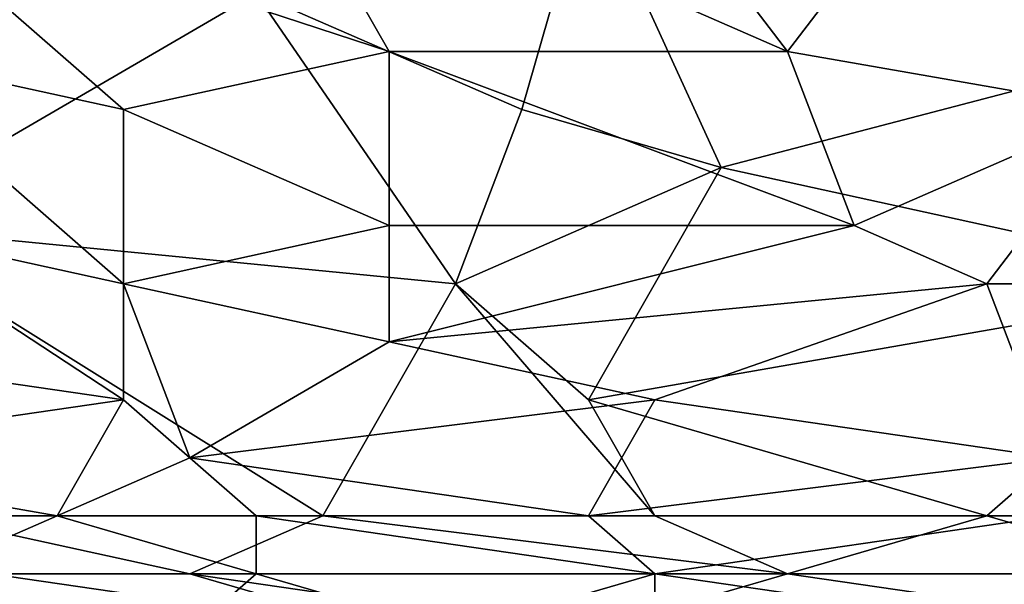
# Model space of a CAD drawing. Extents: x -161 to 11, y -10 to 160.
# Tile 67 of 256: x -0.4535 to -0.3872, y -0.3126 to -0.2746. Entities that reach past the tile are written whole.
import ezdxf

# ---------------------------------------------------------------- set-up
doc = ezdxf.new("R2010")
doc.units = 0

msp = doc.modelspace()

# ---------------------------------------------------------------- linework, layer by layer
for points in [[(-0.379472, -0.253307, 0.388663), (-0.392885, -0.265026, 0.387277), (-0.379472, -0.280651, 0.384785)], [(-0.428653, -0.276745, 0.386028), (-0.437595, -0.26112, 0.3884), (-0.464421, -0.265026, 0.388107)], [(-0.401827, -0.276745, 0.385665), (-0.410769, -0.265026, 0.387478), (-0.437595, -0.26112, 0.3884)], [(-0.401827, -0.276745, 0.385665), (-0.437595, -0.26112, 0.3884), (-0.428653, -0.276745, 0.386028)], [(-0.446537, -0.280651, 0.385598), (-0.464421, -0.265026, 0.388107), (-0.464421, -0.276745, 0.386327)], [(-0.464421, -0.265026, 0.388107), (-0.446537, -0.280651, 0.385598), (-0.428653, -0.276745, 0.386028)], [(-0.437595, -0.272838, 0.265893), (-0.464421, -0.288463, 0.265439), (-0.455479, -0.265026, 0.265949)], [(-0.437595, -0.272838, 0.265893), (-0.41524, -0.265026, 0.266034), (-0.419711, -0.280651, 0.265745)], [(-0.406298, -0.284557, 0.26564), (-0.419711, -0.280651, 0.265745), (-0.41524, -0.265026, 0.266034)], [(-0.406298, -0.284557, 0.26564), (-0.41524, -0.265026, 0.266034), (-0.361588, -0.272838, 0.265969)], [(-0.410769, -0.265026, 0.387478), (-0.401827, -0.276745, 0.385665), (-0.392885, -0.265026, 0.387277)], [(-0.392885, -0.265026, 0.387277), (-0.401827, -0.276745, 0.385665), (-0.379472, -0.280651, 0.384785)], [(-0.437595, -0.272838, 0.265893), (-0.424182, -0.29237, 0.265368), (-0.464421, -0.288463, 0.265439)], [(-0.419711, -0.280651, 0.265745), (-0.424182, -0.29237, 0.265368), (-0.437595, -0.272838, 0.265893)], [(-0.406298, -0.284557, 0.26564), (-0.361588, -0.272838, 0.265969), (-0.37053, -0.29237, 0.265388)], [(-0.464421, -0.276745, 0.386327), (-0.446537, -0.29237, 0.383712), (-0.446537, -0.280651, 0.385598)], [(-0.446537, -0.29237, 0.383712), (-0.464421, -0.276745, 0.386327), (-0.464421, -0.288463, 0.384508)], [(-0.428653, -0.288463, 0.384208), (-0.428653, -0.276745, 0.386028), (-0.446537, -0.280651, 0.385598)], [(-0.397356, -0.288463, 0.383762), (-0.401827, -0.276745, 0.385665), (-0.428653, -0.276745, 0.386028)], [(-0.428653, -0.276745, 0.386028), (-0.428653, -0.288463, 0.384208), (-0.397356, -0.288463, 0.383762)], [(-0.379472, -0.280651, 0.384785), (-0.401827, -0.276745, 0.385665), (-0.397356, -0.288463, 0.383762)], [(-0.446537, -0.280651, 0.385598), (-0.446537, -0.29237, 0.383712), (-0.428653, -0.288463, 0.384208)], [(-0.424182, -0.29237, 0.265368), (-0.419711, -0.280651, 0.265745), (-0.406298, -0.284557, 0.26564)], [(-0.388414, -0.29237, 0.383), (-0.379472, -0.280651, 0.384785), (-0.397356, -0.288463, 0.383762)], [(-0.379472, -0.280651, 0.384785), (-0.388414, -0.29237, 0.383), (-0.361588, -0.29237, 0.382473)], [(-0.424182, -0.29237, 0.265368), (-0.406298, -0.284557, 0.26564), (-0.41524, -0.300182, 0.265078)], [(-0.37053, -0.29237, 0.265388), (-0.41524, -0.300182, 0.265078), (-0.406298, -0.284557, 0.26564)], [(-0.473363, -0.296276, 0.38315), (-0.446537, -0.300182, 0.382197), (-0.464421, -0.288463, 0.384508)], [(-0.464421, -0.288463, 0.384508), (-0.446537, -0.300182, 0.382197), (-0.446537, -0.29237, 0.383712)], [(-0.433124, -0.307995, 0.264756), (-0.45995, -0.307995, 0.264731), (-0.464421, -0.288463, 0.265439)], [(-0.424182, -0.29237, 0.265368), (-0.433124, -0.307995, 0.264756), (-0.464421, -0.288463, 0.265439)], [(-0.428653, -0.296276, 0.382809), (-0.428653, -0.288463, 0.384208), (-0.446537, -0.29237, 0.383712)], [(-0.397356, -0.288463, 0.383762), (-0.428653, -0.288463, 0.384208), (-0.428653, -0.296276, 0.382809)], [(-0.388414, -0.29237, 0.383), (-0.397356, -0.288463, 0.383762), (-0.428653, -0.296276, 0.382809)], [(-0.446537, -0.29237, 0.383712), (-0.442066, -0.304088, 0.381314), (-0.428653, -0.296276, 0.382809)], [(-0.442066, -0.304088, 0.381314), (-0.446537, -0.29237, 0.383712), (-0.446537, -0.300182, 0.382197)], [(-0.433124, -0.307995, 0.264756), (-0.424182, -0.29237, 0.265368), (-0.410769, -0.307995, 0.26475)], [(-0.410769, -0.300182, 0.381774), (-0.388414, -0.29237, 0.383), (-0.428653, -0.296276, 0.382809)], [(-0.41524, -0.300182, 0.265078), (-0.410769, -0.307995, 0.26475), (-0.424182, -0.29237, 0.265368)], [(-0.41524, -0.300182, 0.265078), (-0.37053, -0.29237, 0.265388), (-0.388414, -0.307995, 0.264755)], [(-0.410769, -0.300182, 0.381774), (-0.383943, -0.304088, 0.380619), (-0.388414, -0.29237, 0.383)], [(-0.361588, -0.29237, 0.382473), (-0.388414, -0.29237, 0.383), (-0.383943, -0.304088, 0.380619)], [(-0.37053, -0.29237, 0.265388), (-0.366059, -0.307995, 0.264794), (-0.388414, -0.307995, 0.264755)], [(-0.446537, -0.300182, 0.382197), (-0.473363, -0.296276, 0.38315), (-0.473363, -0.304088, 0.381475)], [(-0.410769, -0.300182, 0.381774), (-0.428653, -0.296276, 0.382809), (-0.442066, -0.304088, 0.381314)], [(-0.473363, -0.304088, 0.381475), (-0.451008, -0.307995, 0.380384), (-0.446537, -0.300182, 0.382197)], [(-0.446537, -0.300182, 0.382197), (-0.451008, -0.307995, 0.380384), (-0.442066, -0.304088, 0.381314)], [(-0.442066, -0.304088, 0.381314), (-0.41524, -0.307995, 0.380009), (-0.410769, -0.300182, 0.381774)], [(-0.383943, -0.304088, 0.380619), (-0.410769, -0.300182, 0.381774), (-0.41524, -0.307995, 0.380009)], [(-0.388414, -0.307995, 0.264755), (-0.410769, -0.307995, 0.26475), (-0.41524, -0.300182, 0.265078)], [(-0.451008, -0.307995, 0.380384), (-0.473363, -0.304088, 0.381475), (-0.473363, -0.307995, 0.380491)], [(-0.437595, -0.307995, 0.380306), (-0.442066, -0.304088, 0.381314), (-0.451008, -0.307995, 0.380384)], [(-0.442066, -0.304088, 0.381314), (-0.437595, -0.307995, 0.380306), (-0.41524, -0.307995, 0.380009)], [(-0.383943, -0.307995, 0.379569), (-0.383943, -0.304088, 0.380619), (-0.41524, -0.307995, 0.380009)], [(-0.45995, -0.311901, 0.379226), (-0.451008, -0.307995, 0.380384), (-0.473363, -0.307995, 0.380491)], [(-0.45995, -0.311901, 0.379226), (-0.437595, -0.311901, 0.379132), (-0.451008, -0.307995, 0.380384)], [(-0.442066, -0.311901, 0.264751), (-0.45995, -0.307995, 0.264731), (-0.433124, -0.307995, 0.264756)], [(-0.455479, -0.311901, 0.264738), (-0.45995, -0.307995, 0.264731), (-0.442066, -0.311901, 0.264751)], [(-0.451008, -0.307995, 0.380384), (-0.437595, -0.311901, 0.379132), (-0.437595, -0.307995, 0.380306)], [(-0.433124, -0.307995, 0.264756), (-0.401827, -0.311901, 0.264763), (-0.442066, -0.311901, 0.264751)], [(-0.410769, -0.311901, 0.378775), (-0.41524, -0.307995, 0.380009), (-0.437595, -0.307995, 0.380306)], [(-0.437595, -0.307995, 0.380306), (-0.437595, -0.311901, 0.379132), (-0.410769, -0.311901, 0.378775)], [(-0.410769, -0.307995, 0.26475), (-0.401827, -0.311901, 0.264763), (-0.433124, -0.307995, 0.264756)], [(-0.41524, -0.307995, 0.380009), (-0.410769, -0.311901, 0.378775), (-0.383943, -0.307995, 0.379569)], [(-0.383943, -0.315807, 0.3771), (-0.383943, -0.307995, 0.379569), (-0.410769, -0.311901, 0.378775)], [(-0.410769, -0.307995, 0.26475), (-0.388414, -0.307995, 0.264755), (-0.401827, -0.311901, 0.264763)], [(-0.388414, -0.307995, 0.264755), (-0.375001, -0.311901, 0.264796), (-0.401827, -0.311901, 0.264763)], [(-0.388414, -0.307995, 0.264755), (-0.366059, -0.307995, 0.264794), (-0.375001, -0.311901, 0.264796)], [(-0.455479, -0.311901, 0.264738), (-0.428653, -0.315807, 0.265246), (-0.464421, -0.315807, 0.265189)], [(-0.442066, -0.315807, 0.377853), (-0.437595, -0.311901, 0.379132), (-0.45995, -0.311901, 0.379226)], [(-0.455479, -0.315807, 0.377876), (-0.442066, -0.315807, 0.377853), (-0.45995, -0.311901, 0.379226)], [(-0.428653, -0.315807, 0.265246), (-0.455479, -0.311901, 0.264738), (-0.442066, -0.311901, 0.264751)], [(-0.442066, -0.311901, 0.264751), (-0.401827, -0.311901, 0.264763), (-0.41524, -0.315807, 0.265237)], [(-0.428653, -0.315807, 0.265246), (-0.442066, -0.311901, 0.264751), (-0.41524, -0.315807, 0.265237)], [(-0.442066, -0.315807, 0.377853), (-0.424182, -0.315807, 0.377651), (-0.437595, -0.311901, 0.379132)], [(-0.424182, -0.315807, 0.377651), (-0.410769, -0.311901, 0.378775), (-0.437595, -0.311901, 0.379132)], [(-0.424182, -0.315807, 0.377651), (-0.410769, -0.315807, 0.377439), (-0.410769, -0.311901, 0.378775)], [(-0.401827, -0.311901, 0.264763), (-0.375001, -0.315807, 0.265221), (-0.41524, -0.315807, 0.265237)], [(-0.383943, -0.315807, 0.3771), (-0.410769, -0.311901, 0.378775), (-0.410769, -0.315807, 0.377439)], [(-0.375001, -0.311901, 0.264796), (-0.375001, -0.315807, 0.265221), (-0.401827, -0.311901, 0.264763)]]:
    msp.add_3dface(points)

doc.saveas('drawing.dxf')
